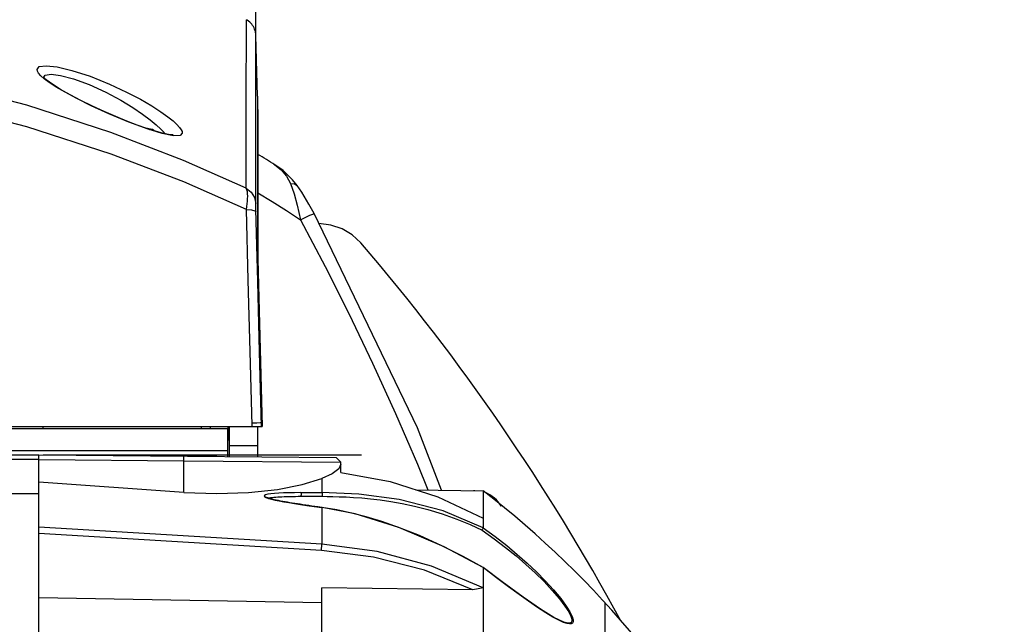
# Model space of a CAD drawing. Extents: x 0 to 420, y 0 to 297.
# Tile 9 of 65: x 113 to 128, y 94 to 104. Entities that reach past the tile are written whole.
import ezdxf

# ---------------------------------------------------------------- set-up
doc = ezdxf.new("R2010")
doc.units = 0
doc.header["$LTSCALE"] = 23.1
doc.linetypes.add('CENTER', pattern=[0.6, 0.375, -0.075, 0.075, -0.075])
doc.layers.get('0').update_dxf_attribs({"linetype": 'CONTINUOUS'})
for name, color, linetype in [('02___PRT_ALL_AXES', 7, 'CONTINUOUS'), ('03___PRT_ALL_CURVES', 7, 'CONTINUOUS'), ('06___PRT_ALL_SURFS', 7, 'CONTINUOUS'), ('DIM_PILOTEES', 7, 'CONTINUOUS')]:
    doc.layers.add(name, color=color, linetype=linetype)
doc.dimstyles.get("Standard").update_dxf_attribs({"dimtxt": 2.5, "dimasz": 2.5, "dimexe": 1.25, "dimexo": 0.625, "dimtad": 1, "dimcen": 2.5, "dimazin": 3, "dimtfac": 1, "dimtmove": 0, "dimatfit": 3})

# ---------------------------------------------------------------- blocks, each defined once
blk = doc.blocks.new('_FILLED')
at = {"color": 0, "linetype": 'BYBLOCK'}
blk.add_solid([(0, 0), (-1, 0.1429), (-1, -0.1429)], dxfattribs=at)
blk = doc.blocks.new('*D5')
at = {"layer": 'DIM_PILOTEES', "color": 2, "linetype": 'CONTINUOUS'}
for p, q in [((105.679, 106.394), (150.858, 106.394)), ((148.858, 106.394), (148.858, 77.767)), ((148.858, 49.14), (148.858, 77.767)), ((105.679, 49.14), (150.858, 49.14))]:
    blk.add_line(p, q, dxfattribs=at)
at = {"layer": 'DIM_PILOTEES', "color": 2, "linetype": 'CONTINUOUS', "xscale": 3.5, "yscale": 3.5, "zscale": 3.5}
for p, rotation in [((148.858, 106.394), 90), ((148.858, 49.14), 270)]:
    blk.add_blockref('_FILLED', p, dxfattribs=dict(at, rotation=rotation))
blk = doc.blocks.new('*D6')
at = {"layer": 'DIM_PILOTEES', "color": 2, "linetype": 'CONTINUOUS'}
for p, q in [((105.679, 108.217), (163.852, 108.217)), ((161.852, 108.217), (161.852, 77.775)), ((161.852, 47.332), (161.852, 77.775)), ((105.679, 47.332), (163.852, 47.332))]:
    blk.add_line(p, q, dxfattribs=at)
at = {"layer": 'DIM_PILOTEES', "color": 2, "linetype": 'CONTINUOUS', "xscale": 3.5, "yscale": 3.5, "zscale": 3.5}
for p, rotation in [((161.852, 108.217), 90), ((161.852, 47.332), 270)]:
    blk.add_blockref('_FILLED', p, dxfattribs=dict(at, rotation=rotation))
blk = doc.blocks.new('*D8')
at = {"layer": 'DIM_PILOTEES', "color": 2, "linetype": 'CONTINUOUS'}
for p, q in [((94.759, 103.446), (94.765, 132.029)), ((116.6, 103.483), (116.606, 132.024)), ((94.765, 130.029), (105.685, 130.026)), ((116.606, 130.024), (105.685, 130.026))]:
    blk.add_line(p, q, dxfattribs=at)
at = {"layer": 'DIM_PILOTEES', "color": 2, "linetype": 'CONTINUOUS', "xscale": 3.5, "yscale": 3.5, "zscale": 3.5}
for p, rotation in [((94.765, 130.029), 179.9869915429), ((116.606, 130.024), 359.9869915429)]:
    blk.add_blockref('_FILLED', p, dxfattribs=dict(at, rotation=rotation))

msp = doc.modelspace()

# ---------------------------------------------------------------- linework, layer by layer
at = {"color": 7, "linetype": 'CONTINUOUS'}
for p, q in [((116.447, 102.369), (116.448, 103.737)), ((116.625, 102.523), (116.6, 103.483)), ((116.6, 102.523), (116.6, 103.483)), ((116.599, 100.978), (116.6, 102.523)), ((116.625, 102.523), (116.625, 102.309)), ((116.447, 101.06), (116.447, 102.369)), ((116.625, 102.309), (116.625, 100.192)), ((116.629, 102.309), (116.629, 99.968)), ((115.112, 101.926), (114.872, 102)), ((114.91, 101.992), (114.945, 101.992)), ((115.287, 101.891), (115.112, 101.926)), ((115.139, 101.941), (115.154, 101.923)), ((116.885, 101.44), (116.903, 101.429)), ((117.255, 101.1), (117.256, 101.1)), ((116.599, 100.813), (116.599, 100.978)), ((116.601, 100.725), (116.6, 100.76)), ((116.63, 99.572), (116.601, 100.725)), ((116.625, 100.192), (116.625, 100.129)), ((94.66, 97.267), (116.699, 97.267)), ((115.729, 97.267), (115.729, 97.237)), ((115.879, 97.237), (115.879, 97.267)), ((116.158, 97.047), (116.158, 97.267)), ((116.179, 96.791), (116.179, 97.267)), ((116.537, 97.325), (116.617, 97.328)), ((116.541, 97.267), (116.538, 97.286)), ((116.617, 97.328), (116.67, 97.33)), ((116.629, 96.787), (116.629, 97.267)), ((116.67, 97.33), (116.688, 97.332)), ((116.629, 96.96), (116.179, 96.96)), ((99.59, 96.817), (113.15, 96.817)), ((113.15, 58.717), (113.15, 96.817)), ((113.15, 96.817), (117.875, 96.776)), ((115.966, 96.8), (115.452, 96.8)), ((115.452, 96.221), (115.452, 96.797)), ((115.966, 96.8), (115.966, 96.793)), ((117.875, 96.776), (117.95, 96.701)), ((113.15, 96.742), (111.35, 96.742)), ((113.15, 96.742), (115.452, 96.722)), ((115.452, 96.722), (117.95, 96.701)), ((117.95, 96.67), (117.916, 96.594)), ((117.95, 96.539), (117.95, 96.701)), ((117.65, 96.442), (117.65, 96.217)), ((115.452, 96.221), (113.15, 96.384)), ((111.35, 96.201), (113.15, 96.201)), ((117.312, 96.217), (117.213, 96.216)), ((119.144, 96.262), (120.213, 96.244)), ((120.213, 96.244), (120.213, 95.657)), ((117.65, 95.981), (117.651, 95.982)), ((117.65, 95.981), (117.65, 95.395)), ((117.886, 95.942), (117.65, 95.981)), ((117.65, 95.395), (113.15, 95.667)), ((117.645, 95.296), (113.15, 95.567)), ((119.199, 95.533), (118.885, 95.658)), ((120.213, 95.657), (120.213, 95.657)), ((117.645, 95.296), (117.65, 95.395)), ((120.213, 95.028), (119.893, 95.203)), ((120.213, 95.029), (120.213, 95.027)), ((120.213, 95.029), (120.213, 95.029)), ((120.213, 95.028), (120.213, 95.028)), ((120.213, 95.028), (120.213, 60.507)), ((120.051, 94.673), (117.65, 94.703)), ((117.65, 88.834), (117.65, 94.703)), ((113.15, 94.549), (117.65, 94.471)), ((122.15, 94.468), (122.15, 90.36)), ((121.548, 94.135), (121.491, 94.154)), ((121.56, 94.139), (121.498, 94.155)), ((121.59, 94.129), (121.548, 94.135)), ((121.57, 94.139), (121.56, 94.139))]:
    msp.add_line(p, q, dxfattribs=at)
for points in [[(116.6, 103.483), (116.599, 103.495), (116.598, 103.513), (116.595, 103.531), (116.591, 103.55), (116.585, 103.569), (116.578, 103.588), (116.57, 103.607), (116.559, 103.626), (116.547, 103.645), (116.534, 103.664), (116.518, 103.682), (116.501, 103.699), (116.482, 103.714), (116.461, 103.729), (116.448, 103.737)], [(116.447, 101.06), (115.451, 101.5), (114.295, 101.945), (112.955, 102.379), (111.419, 102.777), (109.664, 103.11), (107.689, 103.337), (105.679, 103.414)], [(116.45, 100.719), (115.454, 101.157), (114.297, 101.6), (112.957, 102.032), (111.421, 102.429), (109.666, 102.76), (107.69, 102.987), (105.679, 103.064)], [(113.12, 102.943), (113.156, 102.99), (113.264, 103.004), (113.439, 102.985), (113.675, 102.93), (113.964, 102.837), (114.271, 102.714), (114.543, 102.587), (114.765, 102.471), (114.945, 102.365), (115.088, 102.273), (115.199, 102.193), (115.283, 102.126), (115.344, 102.069), (115.386, 102.024)], [(113.314, 102.738), (113.234, 102.797), (113.18, 102.846), (113.145, 102.886), (113.126, 102.918), (113.12, 102.943)], [(113.228, 102.821), (113.25, 102.855), (113.343, 102.87)], [(113.343, 102.87), (113.495, 102.851), (113.699, 102.797), (113.949, 102.704), (114.215, 102.583), (114.45, 102.457), (114.641, 102.341), (114.796, 102.236), (114.919, 102.144), (115.015, 102.065), (115.087, 101.997), (115.139, 101.941)], [(114.866, 102.006), (114.713, 102.06), (114.547, 102.125), (114.37, 102.197), (114.186, 102.278), (113.999, 102.364), (113.817, 102.454), (113.646, 102.543), (113.495, 102.629), (113.371, 102.708), (113.282, 102.772), (113.23, 102.819), (113.226, 102.823)], [(114.872, 102), (114.577, 102.109), (114.263, 102.24), (113.983, 102.368), (113.753, 102.482), (113.568, 102.582), (113.423, 102.666), (113.314, 102.738)], [(115.283, 101.906), (115.285, 101.907), (115.267, 101.906), (115.208, 101.912), (115.117, 101.931), (115.002, 101.962), (114.866, 102.006)], [(115.43, 101.935), (115.393, 101.894), (115.287, 101.891)], [(115.386, 102.024), (115.412, 101.987), (115.426, 101.957), (115.43, 101.935)], [(116.903, 101.429), (117.004, 101.349), (117.086, 101.251), (117.148, 101.133)], [(117.256, 101.1), (117.184, 101.191), (117.031, 101.337), (116.903, 101.429)], [(116.45, 100.719), (116.457, 100.766), (116.462, 100.81), (116.466, 100.851), (116.468, 100.891), (116.469, 100.929), (116.468, 100.967), (116.464, 101.002), (116.457, 101.034), (116.447, 101.06)], [(116.447, 101.06), (116.526, 100.997), (116.579, 100.911), (116.599, 100.813)], [(116.629, 100.986), (116.858, 100.845), (117.085, 100.701), (117.31, 100.553)], [(117.148, 101.133), (117.212, 101.129), (117.255, 101.1)], [(117.148, 101.133), (117.206, 100.968), (117.256, 100.79), (117.31, 100.553)], [(117.525, 100.654), (117.442, 100.805), (117.328, 100.993), (117.255, 101.1)], [(116.538, 97.286), (116.508, 98.46), (116.478, 99.593), (116.45, 100.719)], [(116.45, 100.719), (116.53, 100.712), (116.583, 100.7), (116.602, 100.685)], [(116.6, 100.76), (116.6, 100.791), (116.599, 100.804), (116.599, 100.813)], [(117.31, 100.553), (117.394, 100.595), (117.459, 100.627), (117.505, 100.647), (117.525, 100.654), (117.525, 100.654)], [(117.31, 100.553), (117.699, 99.812), (118.075, 99.065), (118.453, 98.274), (118.817, 97.477), (119.168, 96.667), (119.336, 96.259)], [(119.549, 96.255), (119.168, 97.245), (117.525, 100.654)], [(116.625, 100.129), (116.662, 98.702), (116.699, 97.267)], [(116.69, 97.267), (116.659, 98.453), (116.63, 99.572)], [(115.452, 96.221), (115.978, 96.202), (116.481, 96.219), (116.941, 96.269), (117.338, 96.345), (117.65, 96.442)], [(117.916, 96.594), (117.815, 96.518), (117.65, 96.442)], [(117.95, 96.539), (118.734, 96.394), (119.493, 96.15), (120.213, 95.811)], [(116.838, 96.197), (116.789, 96.19), (116.751, 96.18), (116.731, 96.168), (116.736, 96.154), (116.761, 96.139)], [(116.81, 96.125), (116.788, 96.132), (116.77, 96.139), (116.757, 96.145), (116.755, 96.147)], [(116.761, 96.139), (116.801, 96.125), (116.85, 96.112)], [(116.791, 96.131), (116.805, 96.134), (116.83, 96.137), (116.857, 96.14), (116.886, 96.143)], [(117.213, 96.216), (117.122, 96.214), (117.039, 96.211), (116.964, 96.207), (116.897, 96.203), (116.838, 96.197)], [(116.886, 96.143), (116.916, 96.146), (116.947, 96.148), (116.979, 96.15), (117.012, 96.151), (117.047, 96.153), (117.082, 96.154), (117.118, 96.155), (117.155, 96.156), (117.193, 96.157), (117.231, 96.157), (117.271, 96.158), (117.311, 96.158)], [(117.312, 96.217), (117.317, 96.204), (117.318, 96.184), (117.316, 96.165), (117.311, 96.158)], [(117.311, 96.158), (117.426, 96.159), (117.451, 96.159)], [(117.312, 96.217), (117.422, 96.217), (117.535, 96.217), (117.65, 96.217)], [(117.451, 96.159), (117.538, 96.159), (117.648, 96.158)], [(117.65, 96.217), (117.653, 96.204), (117.654, 96.185), (117.652, 96.166), (117.648, 96.158)], [(117.648, 96.158), (117.731, 96.157), (117.823, 96.155), (117.923, 96.152), (118.033, 96.148), (118.153, 96.141), (118.283, 96.132), (118.424, 96.119), (118.578, 96.101), (118.744, 96.077), (118.924, 96.045), (119.12, 96.004), (119.333, 95.949), (119.562, 95.88), (119.793, 95.797), (120.005, 95.709), (120.196, 95.619)], [(120.213, 95.657), (119.576, 95.927), (118.879, 96.109), (118.239, 96.193), (117.65, 96.217)], [(116.863, 96.111), (116.835, 96.118), (116.81, 96.125)], [(116.85, 96.112), (116.908, 96.099), (116.972, 96.085), (117.044, 96.072), (117.124, 96.058), (117.212, 96.043), (117.307, 96.029), (117.412, 96.013), (117.526, 95.997), (117.65, 95.981)], [(117.651, 95.982), (117.586, 95.991), (117.535, 95.998), (117.487, 96.004), (117.439, 96.011), (117.393, 96.018), (117.348, 96.024), (117.304, 96.031), (117.261, 96.037), (117.22, 96.044), (117.179, 96.05), (117.139, 96.057), (117.101, 96.063), (117.063, 96.07), (117.026, 96.077), (116.991, 96.083), (116.957, 96.09), (116.924, 96.097), (116.892, 96.104), (116.863, 96.111)], [(120.213, 95.029), (119.595, 95.355), (118.87, 95.665), (118.177, 95.88), (117.651, 95.982)], [(118.353, 95.832), (118.121, 95.892), (117.886, 95.942)], [(118.885, 95.658), (118.604, 95.756), (118.353, 95.832)], [(119.893, 95.203), (119.543, 95.378), (119.199, 95.533)], [(120.196, 95.619), (120.205, 95.634), (120.212, 95.648), (120.212, 95.657)], [(120.196, 95.619), (120.389, 95.483), (120.571, 95.346), (120.738, 95.211), (120.894, 95.076), (121.041, 94.941), (121.181, 94.803), (121.313, 94.662), (121.428, 94.528), (121.514, 94.414), (121.573, 94.323), (121.607, 94.254)], [(120.213, 95.657), (120.405, 95.517), (120.588, 95.375), (120.755, 95.235), (120.912, 95.097), (121.059, 94.957), (121.2, 94.815), (121.333, 94.67), (121.448, 94.531), (121.534, 94.414), (121.593, 94.319), (121.628, 94.248)], [(120.213, 94.702), (119.393, 95.05), (118.53, 95.282), (117.65, 95.395)], [(120.051, 94.673), (119.278, 94.985), (118.47, 95.193), (117.645, 95.296)], [(121.498, 94.155), (121.339, 94.231), (121.124, 94.363), (120.847, 94.553), (120.517, 94.797), (120.213, 95.029)], [(121.491, 94.154), (121.417, 94.187), (121.323, 94.238), (121.208, 94.307), (121.077, 94.392), (120.936, 94.489), (120.785, 94.597), (120.616, 94.72), (120.426, 94.864), (120.213, 95.028)], [(120.213, 94.702), (120.132, 94.687), (120.051, 94.673)], [(121.607, 94.254), (121.622, 94.204), (121.622, 94.171), (121.611, 94.151), (121.593, 94.142), (121.57, 94.139)], [(121.59, 94.129), (121.584, 94.134), (121.577, 94.138), (121.57, 94.139)], [(121.628, 94.248), (121.643, 94.196), (121.643, 94.162), (121.632, 94.142), (121.613, 94.132), (121.59, 94.129)]]:
    msp.add_lwpolyline(points, dxfattribs=at)
for centre, radius, start, end in [((114.229, 98.638), 3.429, 77.9606, 79.4744), ((114.926, 101.904), 0.09, 44.3587, 77.9606), ((106.572, 84.822), 19.558, 58.1171, 59.0537)]:
    msp.add_arc(centre, radius, start, end, dxfattribs=at)
at = {"color": 3, "linetype": 'CONTINUOUS'}
msp.add_arc((111.082, 84.343), 15, 26.2623, 52.5061, dxfattribs=at)
at = {"layer": '02___PRT_ALL_AXES', "color": 7, "linetype": 'CONTINUOUS'}
msp.add_line((113.217, 97.237), (113.217, 97.267), dxfattribs=at)
msp.add_lwpolyline([(118.27, 100.187), (118.133, 100.315), (117.972, 100.411), (117.791, 100.472), (117.601, 100.494)], dxfattribs=at)
for centre, radius, start, end in [((92.106, 77.767), 34.456, 28.4474, 40.593), ((120.079, 95.767), 0.48, 90, 92.111), ((120.079, 95.767), 0.48, 28.7507, 70)]:
    msp.add_arc(centre, radius, start, end, dxfattribs=at)
at = {"layer": '03___PRT_ALL_CURVES', "color": 2, "linetype": 'CENTER'}
msp.add_line((113.215, 96.817), (118.28, 96.817), dxfattribs=at)
at = {"layer": '06___PRT_ALL_SURFS', "color": 7, "linetype": 'CONTINUOUS'}
for p, q in [((110.629, 97.237), (116.149, 97.237)), ((116.149, 97.237), (116.149, 96.791))]:
    msp.add_line(p, q, dxfattribs=at)
at = {"layer": '06___PRT_ALL_SURFS', "color": 3, "linetype": 'CONTINUOUS'}
msp.add_line((116.149, 96.881), (110.629, 96.881), dxfattribs=at)

# ---------------------------------------------------------------- dimensions: what is measured, and where the dimension line sits
at = {"layer": 'DIM_PILOTEES', "color": 2, "linetype": 'CONTINUOUS'}
for base, p1, p2, angle, picture, middle in [((94.765, 130.029), (116.6, 103.483), (94.759, 103.446), 179.987, '*D8', (103.306, 130.027)), ((161.85184212, 47.332098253), (105.679281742, 108.217098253), (105.679281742, 47.332098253), 270, '*D6', (161.85184212, 74.917455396)), ((148.858, 49.14), (105.679, 106.394), (105.679, 49.14), 270, '*D5', (148.858, 75.356))]:
    dim = msp.add_linear_dim(base=base, p1=p1, p2=p2, angle=angle, dimstyle='Standard', dxfattribs=at)
    dim.commit()
    dim.dimension.update_dxf_attribs({"geometry": picture, "text_midpoint": middle, "dimtype": 128})

doc.saveas('drawing.dxf')
